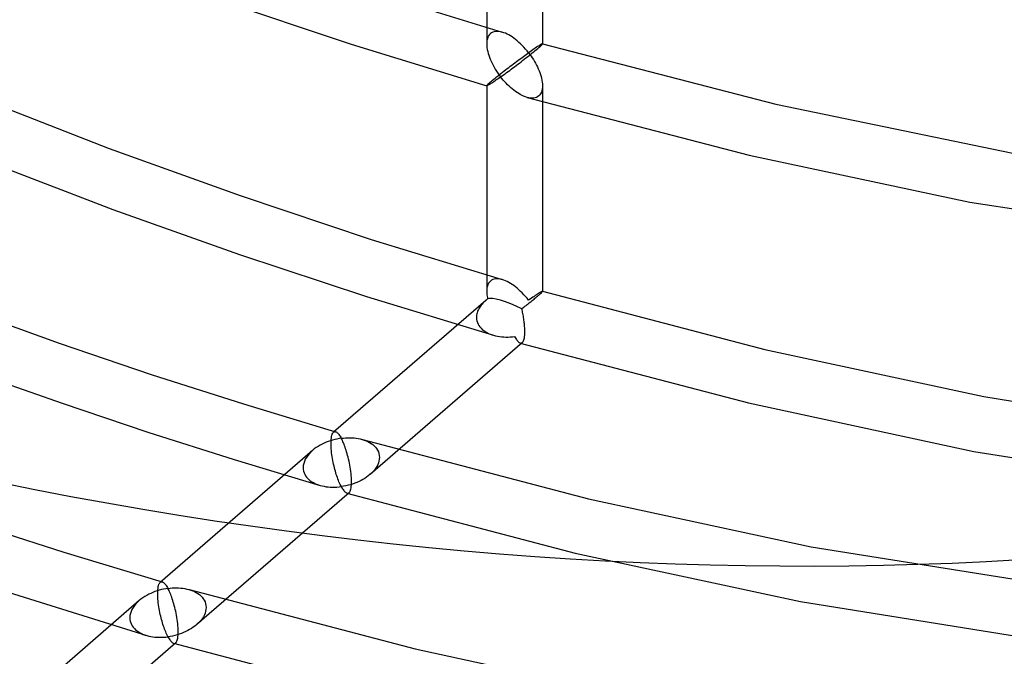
# Model space of a CAD drawing. Header units: millimetres. Extents: x -236 to 238, y -282 to 277.
# Tile 6 of 48: x 15 to 56, y -184 to -158. Entities that reach past the tile are written whole.
import ezdxf

# ---------------------------------------------------------------- set-up
doc = ezdxf.new("R2010")
doc.units = ezdxf.units.MM
doc.layers.add('HIDDEN', color=7, linetype='Continuous')
doc.layers.add('THICK', color=7, linetype='Continuous')

msp = doc.modelspace()

# ---------------------------------------------------------------- linework, layer by layer
at = {"layer": 'HIDDEN'}
for p, q in [((34.84, -150.055), (34.84, -158.592)), ((37.16, -150.055), (37.16, -158.592)), ((29.673, -156.314), (35.488, -158.107)), ((23.579, -156.704), (29.208, -158.602)), ((34.917, -158.261), (34.889, -158.318)), ((34.953, -158.21), (34.917, -158.261)), ((34.995, -158.167), (34.953, -158.21)), ((35.043, -158.132), (34.995, -158.167)), ((35.096, -158.105), (35.043, -158.132)), ((35.154, -158.087), (35.096, -158.105)), ((35.216, -158.076), (35.154, -158.087)), ((35.281, -158.073), (35.216, -158.076)), ((35.349, -158.078), (35.281, -158.073)), ((35.418, -158.089), (35.349, -158.078)), ((35.489, -158.107), (35.418, -158.089)), ((35.554, -158.129), (35.489, -158.107)), ((35.62, -158.155), (35.554, -158.129)), ((35.687, -158.186), (35.62, -158.155)), ((35.756, -158.222), (35.687, -158.186)), ((35.826, -158.263), (35.756, -158.222)), ((35.897, -158.308), (35.826, -158.263)), ((29.208, -158.602), (34.843, -160.336)), ((34.843, -158.521), (34.84, -158.596)), ((34.84, -158.596), (34.843, -158.671)), ((34.851, -158.449), (34.843, -158.521)), ((34.843, -158.671), (34.851, -158.749)), ((34.867, -158.381), (34.851, -158.449)), ((34.889, -158.318), (34.867, -158.381)), ((35.968, -158.357), (35.897, -158.308)), ((36.039, -158.411), (35.968, -158.357)), ((36.11, -158.468), (36.039, -158.411)), ((36.18, -158.53), (36.11, -158.468)), ((36.25, -158.594), (36.18, -158.53)), ((36.318, -158.662), (36.25, -158.594)), ((36.386, -158.733), (36.318, -158.662)), ((36.986, -158.683), (36.946, -158.709)), ((37.021, -158.661), (36.986, -158.683)), ((37.053, -158.641), (37.021, -158.661)), ((37.047, -158.71), (37.082, -158.678)), ((37.081, -158.624), (37.053, -158.641)), ((37.105, -158.611), (37.081, -158.624)), ((37.082, -158.678), (37.111, -158.651)), ((37.125, -158.6), (37.105, -158.611)), ((37.111, -158.651), (37.133, -158.629)), ((37.14, -158.593), (37.125, -158.6)), ((37.133, -158.629), (37.148, -158.612)), ((37.151, -158.59), (37.14, -158.593)), ((37.148, -158.612), (37.157, -158.6)), ((37.158, -158.589), (37.151, -158.59)), ((37.157, -158.6), (37.16, -158.592)), ((37.159, -158.59), (37.158, -158.589)), ((37.158, -158.589), (37.158, -158.589)), ((37.158, -158.589), (46.853, -161.097)), ((37.16, -158.591), (37.159, -158.59)), ((37.159, -158.59), (37.159, -158.59)), ((37.16, -158.592), (37.16, -158.591)), ((37.16, -158.591), (37.16, -158.591)), ((34.851, -158.749), (34.864, -158.828)), ((34.864, -158.828), (34.881, -158.908)), ((34.881, -158.908), (34.902, -158.988)), ((34.902, -158.988), (34.927, -159.069)), ((34.927, -159.069), (34.955, -159.15)), ((36.367, -159.115), (36.422, -159.075)), ((36.453, -158.807), (36.386, -158.733)), ((36.422, -159.075), (36.476, -159.036)), ((36.517, -158.883), (36.453, -158.807)), ((36.476, -159.036), (36.529, -158.998)), ((36.58, -158.962), (36.517, -158.883)), ((36.529, -158.998), (36.58, -158.962)), ((36.538, -159.127), (36.605, -159.075)), ((36.641, -158.919), (36.58, -158.962)), ((36.58, -158.962), (36.633, -159.032)), ((36.605, -159.075), (36.671, -159.022)), ((36.633, -159.032), (36.684, -159.103)), ((36.699, -158.878), (36.641, -158.919)), ((36.671, -159.022), (36.734, -158.971)), ((36.684, -159.103), (36.733, -159.175)), ((36.755, -158.839), (36.699, -158.878)), ((36.734, -158.971), (36.796, -158.921)), ((36.808, -158.802), (36.755, -158.839)), ((36.796, -158.921), (36.854, -158.874)), ((36.857, -158.769), (36.808, -158.802)), ((36.854, -158.874), (36.909, -158.828)), ((36.904, -158.737), (36.857, -158.769)), ((36.946, -158.709), (36.904, -158.737)), ((36.909, -158.828), (36.959, -158.786)), ((36.959, -158.786), (37.005, -158.747)), ((37.005, -158.747), (37.047, -158.71)), ((34.955, -159.15), (34.987, -159.231)), ((34.987, -159.231), (35.023, -159.314)), ((35.023, -159.314), (35.062, -159.396)), ((35.062, -159.396), (35.104, -159.479)), ((35.104, -159.479), (35.15, -159.562)), ((35.822, -159.52), (35.886, -159.471)), ((35.886, -159.471), (35.949, -159.424)), ((35.949, -159.424), (36.012, -159.377)), ((35.996, -159.544), (36.063, -159.493)), ((36.012, -159.377), (36.074, -159.331)), ((36.063, -159.493), (36.13, -159.443)), ((36.074, -159.331), (36.134, -159.286)), ((36.13, -159.443), (36.198, -159.391)), ((36.134, -159.286), (36.194, -159.242)), ((36.194, -159.242), (36.253, -159.198)), ((36.198, -159.391), (36.266, -159.339)), ((36.253, -159.198), (36.311, -159.156)), ((36.266, -159.339), (36.334, -159.287)), ((36.311, -159.156), (36.367, -159.115)), ((36.334, -159.287), (36.402, -159.234)), ((36.402, -159.234), (36.471, -159.18)), ((36.471, -159.18), (36.538, -159.127)), ((36.733, -159.175), (36.781, -159.249)), ((36.781, -159.249), (36.826, -159.324)), ((36.826, -159.324), (36.869, -159.4)), ((36.869, -159.4), (36.91, -159.476)), ((36.91, -159.476), (36.949, -159.553)), ((35.15, -159.562), (35.198, -159.645)), ((35.198, -159.645), (35.25, -159.727)), ((35.25, -159.727), (35.304, -159.808)), ((35.25, -159.965), (35.31, -159.917)), ((35.304, -159.808), (35.361, -159.888)), ((35.31, -159.917), (35.371, -159.868)), ((35.361, -159.888), (35.42, -159.966)), ((35.371, -159.868), (35.434, -159.819)), ((35.434, -159.819), (35.498, -159.769)), ((35.479, -159.924), (35.54, -159.88)), ((35.498, -159.769), (35.563, -159.718)), ((35.54, -159.88), (35.603, -159.835)), ((35.563, -159.718), (35.628, -159.668)), ((35.603, -159.835), (35.666, -159.789)), ((35.628, -159.668), (35.693, -159.618)), ((35.666, -159.789), (35.731, -159.741)), ((35.693, -159.618), (35.758, -159.569)), ((35.731, -159.741), (35.797, -159.693)), ((35.758, -159.569), (35.822, -159.52)), ((35.797, -159.693), (35.863, -159.644)), ((35.863, -159.644), (35.929, -159.594)), ((35.929, -159.594), (35.996, -159.544)), ((36.949, -159.553), (36.985, -159.631)), ((36.985, -159.631), (37.019, -159.709)), ((37.019, -159.709), (37.049, -159.788)), ((37.049, -159.788), (37.076, -159.867)), ((37.076, -159.867), (37.1, -159.946)), ((34.84, -160.332), (34.843, -160.325)), ((34.843, -160.325), (34.851, -160.312)), ((34.851, -160.312), (34.867, -160.295)), ((34.879, -160.324), (34.862, -160.331)), ((34.867, -160.295), (34.889, -160.273)), ((34.899, -160.313), (34.879, -160.324)), ((34.889, -160.273), (34.918, -160.245)), ((34.923, -160.3), (34.899, -160.313)), ((34.918, -160.245), (34.953, -160.213)), ((34.95, -160.284), (34.923, -160.3)), ((34.98, -160.265), (34.95, -160.284)), ((34.953, -160.213), (34.995, -160.176)), ((35.014, -160.244), (34.98, -160.265)), ((34.995, -160.176), (35.038, -160.139)), ((35.05, -160.221), (35.014, -160.244)), ((35.038, -160.139), (35.086, -160.099)), ((35.089, -160.195), (35.05, -160.221)), ((35.086, -160.099), (35.137, -160.057)), ((35.13, -160.168), (35.089, -160.195)), ((35.173, -160.139), (35.13, -160.168)), ((35.137, -160.057), (35.192, -160.012)), ((35.219, -160.107), (35.173, -160.139)), ((35.192, -160.012), (35.25, -159.965)), ((35.266, -160.075), (35.219, -160.107)), ((35.316, -160.04), (35.266, -160.075)), ((35.367, -160.004), (35.316, -160.04)), ((35.42, -159.966), (35.367, -160.004)), ((35.42, -159.966), (35.479, -159.924)), ((35.475, -160.035), (35.42, -159.966)), ((35.531, -160.103), (35.475, -160.035)), ((35.589, -160.168), (35.531, -160.103)), ((35.649, -160.232), (35.589, -160.168)), ((35.71, -160.294), (35.649, -160.232)), ((35.772, -160.354), (35.71, -160.294)), ((37.1, -159.946), (37.121, -160.024)), ((37.121, -160.024), (37.137, -160.102)), ((37.137, -160.102), (37.149, -160.179)), ((37.149, -160.179), (37.157, -160.254)), ((37.157, -160.254), (37.16, -160.328)), ((37.16, -160.328), (37.157, -160.403)), ((34.84, -160.333), (34.84, -160.332)), ((34.84, -160.332), (34.84, -168.869)), ((34.84, -160.334), (34.84, -160.333)), ((34.841, -160.334), (34.84, -160.334)), ((34.841, -160.335), (34.841, -160.334)), ((34.842, -160.335), (34.841, -160.335)), ((34.843, -160.336), (34.842, -160.335)), ((34.85, -160.335), (34.843, -160.336)), ((34.862, -160.331), (34.85, -160.335)), ((35.835, -160.412), (35.772, -160.354)), ((35.9, -160.467), (35.835, -160.412)), ((35.966, -160.52), (35.9, -160.467)), ((36.033, -160.57), (35.966, -160.52)), ((36.1, -160.617), (36.033, -160.57)), ((36.169, -160.66), (36.1, -160.617)), ((36.237, -160.7), (36.169, -160.66)), ((36.307, -160.737), (36.237, -160.7)), ((36.376, -160.769), (36.307, -160.737)), ((37.047, -160.713), (37.005, -160.756)), ((37.082, -160.663), (37.047, -160.713)), ((37.111, -160.606), (37.082, -160.663)), ((37.133, -160.543), (37.111, -160.606)), ((37.149, -160.475), (37.133, -160.543)), ((37.157, -160.403), (37.149, -160.475)), ((37.16, -160.332), (37.16, -168.869)), ((13.67, -160.799), (19.157, -162.933)), ((36.446, -160.796), (36.376, -160.769)), ((36.515, -160.818), (36.446, -160.796)), ((36.585, -160.836), (36.515, -160.818)), ((36.516, -160.819), (45.75, -163.221)), ((36.654, -160.846), (36.585, -160.836)), ((36.721, -160.85), (36.654, -160.846)), ((36.786, -160.847), (36.721, -160.85)), ((36.847, -160.836), (36.786, -160.847)), ((36.904, -160.818), (36.847, -160.836)), ((36.957, -160.791), (36.904, -160.818)), ((37.005, -160.756), (36.957, -160.791)), ((46.853, -161.097), (56.702, -163.128)), ((19.157, -162.933), (24.594, -164.897)), ((14.015, -163.435), (19.314, -165.467)), ((45.75, -163.221), (54.906, -165.161)), ((24.594, -164.897), (30.039, -166.714)), ((54.906, -165.161), (67.668, -167.125)), ((19.314, -165.467), (24.575, -167.345)), ((30.039, -166.714), (35.488, -168.384)), ((24.575, -167.345), (29.845, -169.087)), ((34.943, -168.5), (34.921, -168.532)), ((34.968, -168.47), (34.943, -168.5)), ((34.995, -168.444), (34.968, -168.47)), ((35.043, -168.409), (34.995, -168.444)), ((35.096, -168.382), (35.043, -168.409)), ((35.154, -168.364), (35.096, -168.382)), ((35.216, -168.353), (35.154, -168.364)), ((35.281, -168.35), (35.216, -168.353)), ((35.349, -168.355), (35.281, -168.35)), ((35.418, -168.366), (35.349, -168.355)), ((35.489, -168.384), (35.418, -168.366)), ((35.554, -168.406), (35.489, -168.384)), ((35.62, -168.432), (35.554, -168.406)), ((35.687, -168.463), (35.62, -168.432)), ((35.756, -168.499), (35.687, -168.463)), ((35.826, -168.54), (35.756, -168.499)), ((34.841, -168.822), (34.84, -168.87)), ((34.84, -168.87), (34.841, -168.92)), ((34.845, -168.775), (34.841, -168.822)), ((34.841, -168.92), (34.845, -168.971)), ((34.851, -168.73), (34.845, -168.775)), ((34.859, -168.686), (34.851, -168.73)), ((34.871, -168.644), (34.859, -168.686)), ((34.885, -168.605), (34.871, -168.644)), ((34.901, -168.567), (34.885, -168.605)), ((34.921, -168.532), (34.901, -168.567)), ((35.897, -168.585), (35.826, -168.54)), ((35.968, -168.634), (35.897, -168.585)), ((36.039, -168.688), (35.968, -168.634)), ((36.11, -168.745), (36.039, -168.688)), ((36.18, -168.806), (36.11, -168.745)), ((36.25, -168.871), (36.18, -168.806)), ((36.318, -168.939), (36.25, -168.871)), ((37.053, -168.918), (37.021, -168.937)), ((37.081, -168.901), (37.053, -168.918)), ((37.105, -168.887), (37.081, -168.901)), ((37.125, -168.877), (37.105, -168.887)), ((37.111, -168.928), (37.133, -168.906)), ((37.14, -168.87), (37.125, -168.877)), ((37.133, -168.906), (37.148, -168.889)), ((37.151, -168.866), (37.14, -168.87)), ((37.148, -168.889), (37.157, -168.876)), ((37.158, -168.866), (37.151, -168.866)), ((37.157, -168.876), (37.16, -168.869)), ((37.159, -168.867), (37.158, -168.866)), ((37.158, -168.866), (37.158, -168.866)), ((37.158, -168.866), (46.396, -171.281)), ((37.16, -168.868), (37.159, -168.867)), ((37.159, -168.867), (37.159, -168.867)), ((37.16, -168.869), (37.16, -168.868)), ((37.16, -168.868), (37.16, -168.868)), ((34.801, -169.244), (28.48, -174.719)), ((29.845, -169.087), (35.118, -170.693)), ((34.722, -169.318), (34.684, -169.358)), ((34.761, -169.28), (34.722, -169.318)), ((34.803, -169.243), (34.761, -169.28)), ((34.815, -169.233), (34.803, -169.243)), ((34.828, -169.222), (34.815, -169.233)), ((34.841, -169.212), (34.828, -169.222)), ((34.854, -169.201), (34.841, -169.212)), ((34.845, -168.971), (34.85, -169.022)), ((34.85, -169.022), (34.858, -169.075)), ((34.867, -169.191), (34.854, -169.201)), ((34.858, -169.075), (34.868, -169.127)), ((34.88, -169.181), (34.867, -169.191)), ((34.868, -169.127), (34.88, -169.181)), ((36.386, -169.01), (36.318, -168.939)), ((36.453, -169.084), (36.386, -169.01)), ((36.517, -169.16), (36.453, -169.084)), ((36.58, -169.239), (36.517, -169.16)), ((36.641, -169.196), (36.58, -169.239)), ((36.603, -169.353), (36.645, -169.32)), ((36.699, -169.155), (36.641, -169.196)), ((36.645, -169.32), (36.686, -169.287)), ((36.686, -169.287), (36.727, -169.254)), ((36.755, -169.116), (36.699, -169.155)), ((36.727, -169.254), (36.767, -169.222)), ((36.808, -169.079), (36.755, -169.116)), ((36.767, -169.222), (36.806, -169.19)), ((36.806, -169.19), (36.843, -169.16)), ((36.857, -169.045), (36.808, -169.079)), ((36.843, -169.16), (36.879, -169.13)), ((36.903, -169.014), (36.857, -169.045)), ((36.879, -169.13), (36.913, -169.102)), ((36.946, -168.986), (36.903, -169.014)), ((36.913, -169.102), (36.945, -169.074)), ((36.945, -169.074), (36.976, -169.048)), ((36.986, -168.96), (36.946, -168.986)), ((36.976, -169.048), (37.005, -169.024)), ((37.021, -168.937), (36.986, -168.96)), ((37.005, -169.024), (37.047, -168.987)), ((37.047, -168.987), (37.082, -168.955)), ((37.082, -168.955), (37.111, -168.928)), ((13.254, -169.65), (17.076, -171.021)), ((34.459, -169.713), (34.443, -169.761)), ((34.478, -169.665), (34.459, -169.713)), ((34.5, -169.618), (34.478, -169.665)), ((34.524, -169.572), (34.5, -169.618)), ((34.552, -169.527), (34.524, -169.572)), ((34.581, -169.483), (34.552, -169.527)), ((34.613, -169.44), (34.581, -169.483)), ((34.648, -169.399), (34.613, -169.44)), ((34.684, -169.358), (34.648, -169.399)), ((36.299, -169.59), (36.343, -169.557)), ((36.311, -169.64), (36.299, -169.59)), ((36.322, -169.691), (36.311, -169.64)), ((36.333, -169.742), (36.322, -169.691)), ((36.343, -169.557), (36.387, -169.523)), ((36.387, -169.523), (36.43, -169.489)), ((36.43, -169.489), (36.474, -169.455)), ((36.474, -169.455), (36.517, -169.421)), ((36.517, -169.421), (36.56, -169.387)), ((36.56, -169.387), (36.603, -169.353)), ((34.417, -169.905), (34.415, -169.953)), ((34.415, -169.953), (34.42, -170.026)), ((34.422, -169.857), (34.417, -169.905)), ((34.42, -170.026), (34.432, -170.097)), ((34.431, -169.809), (34.422, -169.857)), ((34.443, -169.761), (34.431, -169.809)), ((34.432, -170.097), (34.453, -170.165)), ((36.343, -169.795), (36.333, -169.742)), ((36.353, -169.847), (36.343, -169.795)), ((36.363, -169.901), (36.353, -169.847)), ((36.372, -169.955), (36.363, -169.901)), ((36.38, -170.009), (36.372, -169.955)), ((36.388, -170.063), (36.38, -170.009)), ((36.395, -170.117), (36.388, -170.063)), ((36.402, -170.172), (36.395, -170.117)), ((34.453, -170.165), (34.481, -170.23)), ((34.481, -170.23), (34.517, -170.292)), ((34.517, -170.292), (34.559, -170.35)), ((34.559, -170.35), (34.606, -170.404)), ((34.606, -170.404), (34.659, -170.454)), ((34.659, -170.454), (34.716, -170.5)), ((34.716, -170.5), (34.777, -170.542)), ((34.777, -170.542), (34.841, -170.58)), ((36.408, -170.226), (36.402, -170.172)), ((36.413, -170.28), (36.408, -170.226)), ((36.417, -170.333), (36.413, -170.28)), ((36.42, -170.385), (36.417, -170.333)), ((36.423, -170.435), (36.42, -170.385)), ((36.424, -170.485), (36.423, -170.435)), ((36.423, -170.608), (36.425, -170.533)), ((36.425, -170.533), (36.424, -170.485)), ((34.841, -170.58), (34.909, -170.615)), ((34.909, -170.615), (34.979, -170.645)), ((34.979, -170.645), (35.051, -170.672)), ((35.051, -170.672), (35.126, -170.695)), ((35.126, -170.695), (35.208, -170.717)), ((35.208, -170.717), (35.293, -170.734)), ((35.293, -170.734), (35.378, -170.748)), ((35.378, -170.748), (35.465, -170.758)), ((35.465, -170.758), (35.553, -170.764)), ((35.553, -170.764), (35.641, -170.767)), ((35.641, -170.767), (35.731, -170.767)), ((35.731, -170.767), (35.82, -170.763)), ((35.82, -170.763), (35.91, -170.756)), ((35.91, -170.756), (36, -170.746)), ((36, -170.746), (36.024, -170.789)), ((36.024, -170.789), (36.048, -170.829)), ((36.048, -170.829), (36.072, -170.865)), ((36.072, -170.865), (36.096, -170.898)), ((36.096, -170.898), (36.12, -170.928)), ((36.12, -170.928), (36.143, -170.953)), ((36.143, -170.953), (36.167, -170.975)), ((36.338, -170.98), (36.354, -170.956)), ((36.354, -170.956), (36.37, -170.926)), ((36.37, -170.926), (36.383, -170.89)), ((36.383, -170.89), (36.395, -170.846)), ((36.395, -170.846), (36.406, -170.797)), ((36.406, -170.797), (36.414, -170.74)), ((36.414, -170.74), (36.42, -170.677)), ((36.42, -170.677), (36.423, -170.608)), ((17.076, -171.021), (20.904, -172.32)), ((36.322, -170.997), (29.997, -176.474)), ((36.167, -170.975), (36.19, -170.993)), ((36.19, -170.993), (36.212, -171.006)), ((36.212, -171.006), (36.234, -171.015)), ((36.234, -171.015), (36.249, -171.019)), ((36.236, -171.016), (45.721, -173.505)), ((36.249, -171.019), (36.264, -171.02)), ((36.264, -171.02), (36.279, -171.018)), ((36.279, -171.018), (36.293, -171.014)), ((36.293, -171.014), (36.307, -171.008)), ((36.307, -171.008), (36.32, -170.998)), ((36.32, -170.998), (36.338, -170.98)), ((46.396, -171.281), (55.493, -173.239)), ((13.631, -172.258), (17.199, -173.519)), ((20.904, -172.32), (24.734, -173.547)), ((55.493, -173.239), (68.028, -175.248)), ((17.199, -173.519), (20.77, -174.718)), ((24.734, -173.547), (28.565, -174.7)), ((45.721, -173.505), (55.075, -175.521)), ((20.77, -174.718), (24.344, -175.855)), ((28.437, -175.047), (28.347, -175.075)), ((28.377, -175.101), (28.382, -175.025)), ((28.382, -175.025), (28.389, -174.957)), ((28.389, -174.957), (28.4, -174.897)), ((28.4, -174.897), (28.412, -174.845)), ((28.412, -174.845), (28.427, -174.801)), ((28.427, -174.801), (28.444, -174.766)), ((28.527, -175.023), (28.437, -175.047)), ((28.444, -174.766), (28.462, -174.738)), ((28.462, -174.738), (28.481, -174.718)), ((28.481, -174.718), (28.495, -174.708)), ((28.495, -174.708), (28.508, -174.702)), ((28.508, -174.702), (28.523, -174.698)), ((28.523, -174.698), (28.537, -174.696)), ((28.618, -175.003), (28.527, -175.023)), ((28.537, -174.696), (28.552, -174.697)), ((28.552, -174.697), (28.567, -174.701)), ((28.567, -174.701), (28.589, -174.71)), ((28.589, -174.71), (28.612, -174.724)), ((28.612, -174.724), (28.635, -174.742)), ((28.709, -174.986), (28.618, -175.003)), ((28.635, -174.742), (28.658, -174.763)), ((28.658, -174.763), (28.681, -174.789)), ((28.681, -174.789), (28.705, -174.819)), ((28.705, -174.819), (28.728, -174.852)), ((28.8, -174.972), (28.709, -174.986)), ((28.728, -174.852), (28.752, -174.888)), ((28.752, -174.888), (28.776, -174.928)), ((28.776, -174.928), (28.8, -174.972)), ((28.8, -174.972), (28.889, -174.961)), ((28.823, -175.016), (28.8, -174.972)), ((28.846, -175.064), (28.823, -175.016)), ((28.889, -174.961), (28.979, -174.954)), ((28.979, -174.954), (29.068, -174.95)), ((29.068, -174.95), (29.156, -174.949)), ((29.156, -174.949), (29.244, -174.952)), ((29.244, -174.952), (29.332, -174.958)), ((29.332, -174.958), (29.418, -174.968)), ((29.418, -174.968), (29.503, -174.981)), ((29.503, -174.981), (29.587, -174.998)), ((29.587, -174.998), (29.669, -175.019)), ((29.669, -175.019), (29.749, -175.044)), ((29.676, -175.021), (39.064, -177.485)), ((29.749, -175.044), (29.827, -175.073)), ((27.68, -175.416), (27.607, -175.475)), ((27.756, -175.361), (27.68, -175.416)), ((27.834, -175.309), (27.756, -175.361)), ((27.916, -175.261), (27.834, -175.309)), ((27.999, -175.217), (27.916, -175.261)), ((28.084, -175.176), (27.999, -175.217)), ((28.171, -175.139), (28.084, -175.176)), ((28.258, -175.105), (28.171, -175.139)), ((28.347, -175.075), (28.258, -175.105)), ((28.375, -175.184), (28.377, -175.101)), ((28.376, -175.257), (28.375, -175.184)), ((28.379, -175.333), (28.376, -175.257)), ((28.384, -175.412), (28.379, -175.333)), ((28.391, -175.492), (28.384, -175.412)), ((28.869, -175.114), (28.846, -175.064)), ((28.891, -175.167), (28.869, -175.114)), ((28.914, -175.222), (28.891, -175.167)), ((28.936, -175.281), (28.914, -175.222)), ((28.958, -175.342), (28.936, -175.281)), ((28.98, -175.406), (28.958, -175.342)), ((29.002, -175.472), (28.98, -175.406)), ((29.827, -175.073), (29.902, -175.106)), ((29.902, -175.106), (29.974, -175.143)), ((29.974, -175.143), (30.043, -175.185)), ((30.043, -175.185), (30.107, -175.232)), ((30.107, -175.232), (30.166, -175.283)), ((30.166, -175.283), (30.22, -175.34)), ((30.22, -175.34), (30.268, -175.4)), ((30.268, -175.4), (30.309, -175.466)), ((27.601, -175.48), (21.28, -180.955)), ((24.344, -175.855), (27.918, -176.928)), ((27.304, -175.846), (27.266, -175.93)), ((27.35, -175.764), (27.304, -175.846)), ((27.405, -175.686), (27.35, -175.764)), ((27.467, -175.612), (27.405, -175.686)), ((27.534, -175.541), (27.467, -175.612)), ((27.607, -175.475), (27.534, -175.541)), ((28.4, -175.573), (28.391, -175.492)), ((28.411, -175.654), (28.4, -175.573)), ((28.422, -175.735), (28.411, -175.654)), ((28.436, -175.816), (28.422, -175.735)), ((28.45, -175.895), (28.436, -175.816)), ((29.023, -175.541), (29.002, -175.472)), ((29.044, -175.613), (29.023, -175.541)), ((29.064, -175.687), (29.044, -175.613)), ((29.084, -175.763), (29.064, -175.687)), ((29.103, -175.842), (29.084, -175.763)), ((29.121, -175.922), (29.103, -175.842)), ((30.309, -175.466), (30.341, -175.535)), ((30.341, -175.535), (30.365, -175.609)), ((30.365, -175.609), (30.38, -175.685)), ((30.38, -175.842), (30.366, -175.92)), ((30.38, -175.685), (30.385, -175.764)), ((30.385, -175.764), (30.38, -175.842)), ((55.075, -175.521), (67.745, -177.551)), ((27.221, -176.102), (27.215, -176.189)), ((27.215, -176.189), (27.22, -176.261)), ((27.22, -176.261), (27.232, -176.332)), ((27.238, -176.015), (27.221, -176.102)), ((27.266, -175.93), (27.238, -176.015)), ((28.465, -175.973), (28.45, -175.895)), ((28.481, -176.05), (28.465, -175.973)), ((28.499, -176.125), (28.481, -176.05)), ((28.516, -176.198), (28.499, -176.125)), ((28.535, -176.269), (28.516, -176.198)), ((28.554, -176.338), (28.535, -176.269)), ((29.138, -176.005), (29.121, -175.922)), ((29.155, -176.09), (29.138, -176.005)), ((29.17, -176.176), (29.155, -176.09)), ((29.183, -176.262), (29.17, -176.176)), ((29.195, -176.35), (29.183, -176.262)), ((30.228, -176.221), (30.176, -176.29)), ((30.273, -176.149), (30.228, -176.221)), ((30.312, -176.074), (30.273, -176.149)), ((30.343, -175.998), (30.312, -176.074)), ((30.366, -175.92), (30.343, -175.998)), ((27.232, -176.332), (27.253, -176.401)), ((27.253, -176.401), (27.281, -176.466)), ((27.281, -176.466), (27.317, -176.527)), ((27.317, -176.527), (27.358, -176.585)), ((27.358, -176.585), (27.405, -176.639)), ((27.405, -176.639), (27.458, -176.689)), ((27.458, -176.689), (27.514, -176.735)), ((28.574, -176.407), (28.554, -176.338)), ((28.594, -176.473), (28.574, -176.407)), ((28.615, -176.538), (28.594, -176.473)), ((28.637, -176.602), (28.615, -176.538)), ((28.659, -176.663), (28.637, -176.602)), ((28.682, -176.722), (28.659, -176.663)), ((29.205, -176.437), (29.195, -176.35)), ((29.213, -176.524), (29.205, -176.437)), ((29.22, -176.608), (29.213, -176.524)), ((29.223, -176.69), (29.22, -176.608)), ((29.225, -176.769), (29.223, -176.69)), ((29.7, -176.683), (29.62, -176.726)), ((29.777, -176.636), (29.7, -176.683)), ((29.852, -176.587), (29.777, -176.636)), ((29.923, -176.535), (29.852, -176.587)), ((29.992, -176.479), (29.923, -176.535)), ((30.058, -176.419), (29.992, -176.479)), ((30.119, -176.356), (30.058, -176.419)), ((30.176, -176.29), (30.119, -176.356)), ((27.514, -176.735), (27.575, -176.777)), ((27.575, -176.777), (27.639, -176.815)), ((27.639, -176.815), (27.706, -176.849)), ((27.706, -176.849), (27.776, -176.879)), ((27.776, -176.879), (27.848, -176.906)), ((27.848, -176.906), (27.924, -176.93)), ((27.924, -176.93), (28.002, -176.951)), ((28.002, -176.951), (28.084, -176.968)), ((28.084, -176.968), (28.167, -176.982)), ((28.167, -176.982), (28.253, -176.992)), ((28.253, -176.992), (28.342, -176.999)), ((28.342, -176.999), (28.431, -177.002)), ((28.431, -177.002), (28.523, -177.002)), ((28.523, -177.002), (28.615, -176.999)), ((28.615, -176.999), (28.707, -176.992)), ((28.705, -176.78), (28.682, -176.722)), ((28.729, -176.834), (28.705, -176.78)), ((28.707, -176.992), (28.8, -176.981)), ((28.752, -176.886), (28.729, -176.834)), ((28.776, -176.935), (28.752, -176.886)), ((28.8, -176.981), (28.776, -176.935)), ((28.895, -176.966), (28.8, -176.981)), ((28.8, -176.981), (28.825, -177.025)), ((28.825, -177.025), (28.85, -177.066)), ((28.85, -177.066), (28.874, -177.104)), ((28.991, -176.948), (28.895, -176.966)), ((29.086, -176.926), (28.991, -176.948)), ((29.18, -176.901), (29.086, -176.926)), ((29.272, -176.872), (29.18, -176.901)), ((29.183, -177.125), (29.195, -177.082)), ((29.195, -177.082), (29.206, -177.032)), ((29.206, -177.032), (29.214, -176.976)), ((29.214, -176.976), (29.22, -176.913)), ((29.22, -176.913), (29.223, -176.843)), ((29.223, -176.843), (29.225, -176.769)), ((29.363, -176.84), (29.272, -176.872)), ((29.451, -176.805), (29.363, -176.84)), ((29.537, -176.767), (29.451, -176.805)), ((29.62, -176.726), (29.537, -176.767)), ((29.122, -177.232), (22.797, -182.71)), ((28.874, -177.104), (28.899, -177.137)), ((28.899, -177.137), (28.923, -177.166)), ((28.923, -177.166), (28.947, -177.192)), ((28.947, -177.192), (28.97, -177.213)), ((28.97, -177.213), (28.992, -177.23)), ((28.992, -177.23), (29.014, -177.242)), ((29.014, -177.242), (29.035, -177.251)), ((29.035, -177.251), (29.05, -177.254)), ((29.036, -177.251), (38.522, -179.74)), ((29.05, -177.254), (29.065, -177.255)), ((29.065, -177.255), (29.079, -177.254)), ((29.079, -177.254), (29.093, -177.25)), ((29.093, -177.25), (29.107, -177.243)), ((29.107, -177.243), (29.12, -177.234)), ((29.12, -177.234), (29.138, -177.216)), ((29.138, -177.216), (29.154, -177.192)), ((29.154, -177.192), (29.169, -177.162)), ((29.169, -177.162), (29.183, -177.125)), ((39.064, -177.485), (48.313, -179.478)), ((13.174, -178.38), (17.269, -179.7)), ((48.313, -179.478), (60.839, -181.485)), ((17.269, -179.7), (21.365, -180.936)), ((38.522, -179.74), (47.875, -181.757)), ((12.41, -180.571), (20.718, -183.164)), ((21.189, -181.192), (21.2, -181.132)), ((21.2, -181.132), (21.212, -181.08)), ((21.212, -181.08), (21.227, -181.037)), ((21.227, -181.037), (21.244, -181.001)), ((21.244, -181.001), (21.262, -180.974)), ((21.262, -180.974), (21.281, -180.953)), ((21.281, -180.953), (21.295, -180.944)), ((21.295, -180.944), (21.308, -180.937)), ((21.308, -180.937), (21.323, -180.933)), ((21.323, -180.933), (21.337, -180.932)), ((21.337, -180.932), (21.352, -180.933)), ((21.352, -180.933), (21.367, -180.936)), ((21.367, -180.936), (21.389, -180.946)), ((21.389, -180.946), (21.412, -180.959)), ((21.412, -180.959), (21.435, -180.977)), ((21.435, -180.977), (21.458, -180.999)), ((21.458, -180.999), (21.481, -181.025)), ((21.481, -181.025), (21.505, -181.054)), ((21.505, -181.054), (21.528, -181.087)), ((21.528, -181.087), (21.552, -181.124)), ((21.552, -181.124), (21.576, -181.164)), ((21.576, -181.164), (21.6, -181.207)), ((21.689, -181.197), (21.779, -181.189)), ((21.779, -181.189), (21.868, -181.186)), ((21.868, -181.186), (21.956, -181.185)), ((21.956, -181.185), (22.044, -181.188)), ((22.044, -181.188), (22.132, -181.194)), ((20.556, -181.596), (20.48, -181.651)), ((20.634, -181.545), (20.556, -181.596)), ((20.716, -181.497), (20.634, -181.545)), ((20.799, -181.452), (20.716, -181.497)), ((20.884, -181.412), (20.799, -181.452)), ((20.971, -181.374), (20.884, -181.412)), ((21.058, -181.34), (20.971, -181.374)), ((21.147, -181.31), (21.058, -181.34)), ((21.237, -181.283), (21.147, -181.31)), ((21.175, -181.419), (21.177, -181.336)), ((21.176, -181.492), (21.175, -181.419)), ((21.179, -181.569), (21.176, -181.492)), ((21.177, -181.336), (21.182, -181.26)), ((21.184, -181.647), (21.179, -181.569)), ((21.182, -181.26), (21.189, -181.192)), ((21.327, -181.259), (21.237, -181.283)), ((21.418, -181.238), (21.327, -181.259)), ((21.509, -181.221), (21.418, -181.238)), ((21.6, -181.207), (21.509, -181.221)), ((21.6, -181.207), (21.689, -181.197)), ((21.623, -181.252), (21.6, -181.207)), ((21.646, -181.299), (21.623, -181.252)), ((21.669, -181.349), (21.646, -181.299)), ((21.691, -181.402), (21.669, -181.349)), ((21.714, -181.458), (21.691, -181.402)), ((21.736, -181.516), (21.714, -181.458)), ((21.758, -181.577), (21.736, -181.516)), ((21.78, -181.641), (21.758, -181.577)), ((22.132, -181.194), (22.218, -181.203)), ((22.218, -181.203), (22.303, -181.217)), ((22.303, -181.217), (22.387, -181.234)), ((22.387, -181.234), (22.469, -181.254)), ((22.469, -181.254), (22.549, -181.279)), ((22.476, -181.257), (31.864, -183.72)), ((22.549, -181.279), (22.627, -181.308)), ((22.627, -181.308), (22.702, -181.341)), ((22.702, -181.341), (22.774, -181.379)), ((22.774, -181.379), (22.843, -181.421)), ((22.843, -181.421), (22.907, -181.467)), ((22.907, -181.467), (22.966, -181.519)), ((22.966, -181.519), (23.02, -181.575)), ((23.02, -181.575), (23.068, -181.636)), ((20.401, -181.715), (14.08, -187.19)), ((20.15, -182), (20.104, -182.081)), ((20.205, -181.922), (20.15, -182)), ((20.267, -181.847), (20.205, -181.922)), ((20.334, -181.777), (20.267, -181.847)), ((20.407, -181.71), (20.334, -181.777)), ((20.48, -181.651), (20.407, -181.71)), ((21.191, -181.727), (21.184, -181.647)), ((21.2, -181.808), (21.191, -181.727)), ((21.211, -181.89), (21.2, -181.808)), ((21.222, -181.971), (21.211, -181.89)), ((21.236, -182.051), (21.222, -181.971)), ((21.802, -181.707), (21.78, -181.641)), ((21.823, -181.776), (21.802, -181.707)), ((21.844, -181.848), (21.823, -181.776)), ((21.864, -181.922), (21.844, -181.848)), ((21.884, -181.998), (21.864, -181.922)), ((21.903, -182.077), (21.884, -181.998)), ((23.068, -181.636), (23.109, -181.701)), ((23.109, -181.701), (23.141, -181.771)), ((23.141, -181.771), (23.165, -181.844)), ((23.165, -181.844), (23.18, -181.921)), ((23.18, -181.921), (23.185, -181.999)), ((23.185, -181.999), (23.18, -182.077)), ((47.875, -181.757), (60.545, -183.786)), ((20.021, -182.338), (20.015, -182.424)), ((20.038, -182.251), (20.021, -182.338)), ((20.066, -182.165), (20.038, -182.251)), ((20.104, -182.081), (20.066, -182.165)), ((21.25, -182.131), (21.236, -182.051)), ((21.265, -182.209), (21.25, -182.131)), ((21.281, -182.285), (21.265, -182.209)), ((21.299, -182.36), (21.281, -182.285)), ((21.316, -182.433), (21.299, -182.36)), ((21.921, -182.158), (21.903, -182.077)), ((21.938, -182.241), (21.921, -182.158)), ((21.955, -182.325), (21.938, -182.241)), ((21.97, -182.411), (21.955, -182.325)), ((21.983, -182.498), (21.97, -182.411)), ((23.073, -182.384), (23.028, -182.456)), ((23.112, -182.31), (23.073, -182.384)), ((23.143, -182.233), (23.112, -182.31)), ((23.166, -182.156), (23.143, -182.233)), ((23.18, -182.077), (23.166, -182.156)), ((20.015, -182.424), (20.02, -182.497)), ((20.02, -182.497), (20.032, -182.568)), ((20.032, -182.568), (20.053, -182.636)), ((20.053, -182.636), (20.081, -182.701)), ((20.081, -182.701), (20.117, -182.763)), ((20.117, -182.763), (20.158, -182.821)), ((20.158, -182.821), (20.205, -182.874)), ((21.335, -182.504), (21.316, -182.433)), ((21.354, -182.574), (21.335, -182.504)), ((21.374, -182.642), (21.354, -182.574)), ((21.394, -182.709), (21.374, -182.642)), ((21.415, -182.774), (21.394, -182.709)), ((21.437, -182.837), (21.415, -182.774)), ((21.995, -182.585), (21.983, -182.498)), ((22.005, -182.673), (21.995, -182.585)), ((22.013, -182.759), (22.005, -182.673)), ((22.02, -182.844), (22.013, -182.759)), ((22.652, -182.822), (22.577, -182.872)), ((22.723, -182.77), (22.652, -182.822)), ((22.792, -182.714), (22.723, -182.77)), ((22.858, -182.654), (22.792, -182.714)), ((22.919, -182.591), (22.858, -182.654)), ((22.976, -182.525), (22.919, -182.591)), ((23.028, -182.456), (22.976, -182.525)), ((20.205, -182.874), (20.258, -182.924)), ((20.258, -182.924), (20.314, -182.97)), ((20.314, -182.97), (20.375, -183.012)), ((20.375, -183.012), (20.439, -183.05)), ((20.439, -183.05), (20.506, -183.084)), ((20.506, -183.084), (20.576, -183.115)), ((20.576, -183.115), (20.648, -183.142)), ((20.648, -183.142), (20.724, -183.165)), ((20.724, -183.165), (20.802, -183.186)), ((20.802, -183.186), (20.884, -183.203)), ((20.884, -183.203), (20.967, -183.217)), ((20.967, -183.217), (21.053, -183.227)), ((21.053, -183.227), (21.142, -183.234)), ((21.142, -183.234), (21.231, -183.238)), ((21.323, -183.238), (21.415, -183.234)), ((21.415, -183.234), (21.507, -183.227)), ((21.459, -182.898), (21.437, -182.837)), ((21.482, -182.958), (21.459, -182.898)), ((21.505, -183.015), (21.482, -182.958)), ((21.529, -183.07), (21.505, -183.015)), ((21.507, -183.227), (21.6, -183.216)), ((21.552, -183.122), (21.529, -183.07)), ((21.576, -183.171), (21.552, -183.122)), ((21.6, -183.216), (21.576, -183.171)), ((21.695, -183.202), (21.6, -183.216)), ((21.6, -183.216), (21.625, -183.261)), ((21.791, -183.184), (21.695, -183.202)), ((21.886, -183.162), (21.791, -183.184)), ((21.98, -183.136), (21.886, -183.162)), ((22.072, -183.108), (21.98, -183.136)), ((22.006, -183.268), (22.014, -183.211)), ((22.014, -183.211), (22.02, -183.148)), ((22.023, -182.926), (22.02, -182.844)), ((22.02, -183.148), (22.023, -183.079)), ((22.025, -183.004), (22.023, -182.926)), ((22.023, -183.079), (22.025, -183.004)), ((22.163, -183.076), (22.072, -183.108)), ((22.251, -183.041), (22.163, -183.076)), ((22.337, -183.003), (22.251, -183.041)), ((22.42, -182.962), (22.337, -183.003)), ((22.5, -182.918), (22.42, -182.962)), ((22.577, -182.872), (22.5, -182.918)), ((21.922, -183.468), (15.597, -188.945)), ((21.231, -183.238), (21.323, -183.238)), ((21.625, -183.261), (21.65, -183.302)), ((21.65, -183.302), (21.674, -183.339)), ((21.674, -183.339), (21.699, -183.372)), ((21.699, -183.372), (21.723, -183.402)), ((21.723, -183.402), (21.747, -183.427)), ((21.747, -183.427), (21.77, -183.448)), ((21.77, -183.448), (21.792, -183.465)), ((21.792, -183.465), (21.814, -183.478)), ((21.814, -183.478), (21.835, -183.486)), ((21.835, -183.486), (21.85, -183.49)), ((21.836, -183.487), (31.322, -185.976)), ((21.85, -183.49), (21.865, -183.491)), ((21.865, -183.491), (21.879, -183.489)), ((21.879, -183.489), (21.893, -183.485)), ((21.893, -183.485), (21.907, -183.478)), ((21.907, -183.478), (21.92, -183.469)), ((21.92, -183.469), (21.938, -183.451)), ((21.938, -183.451), (21.954, -183.427)), ((21.954, -183.427), (21.969, -183.397)), ((21.969, -183.397), (21.983, -183.361)), ((21.983, -183.361), (21.995, -183.318)), ((21.995, -183.318), (22.006, -183.268)), ((31.864, -183.72), (41.113, -185.714))]:
    msp.add_line(p, q, dxfattribs=at)
for centre, major_axis, ratio, start_param, end_param in [((-6, -5.196), (140.353, -162.066), 0.75, -1.432779, -0.298394), ((-19.229, -16.427), (-175.267, -87.735), 0.988622, 1.332501, 1.960819), ((36, -169.741), (-1.155, 0.528), 0.208712, -1.736647, -0.167622), ((0, 0), (-130.931, 151.186), 0.75, 2.333887, 2.888605), ((-18.9, -16.368), (-133.549, 154.21), 0.75, 2.284521, 3.087049)]:
    msp.add_ellipse(centre, major_axis=major_axis, ratio=ratio, start_param=start_param, end_param=end_param, dxfattribs=at)
at = {"layer": 'THICK'}
for centre, major_axis, ratio, start_param, end_param in [((-36.45, -31.567), (-133.549, 154.21), 0.75, -3.075224, -0.857072), ((-45, -38.971), (-134.204, 154.965), 0.75, -3.075224, -0.857072), ((-45, -38.971), (130.931, -151.186), 0.75, -2.427868, 0), ((-19.071, -16.742), (175.267, 87.735), 0.988622, -1.809092, -1.313245)]:
    msp.add_ellipse(centre, major_axis=major_axis, ratio=ratio, start_param=start_param, end_param=end_param, dxfattribs=at)

doc.saveas('drawing.dxf')
